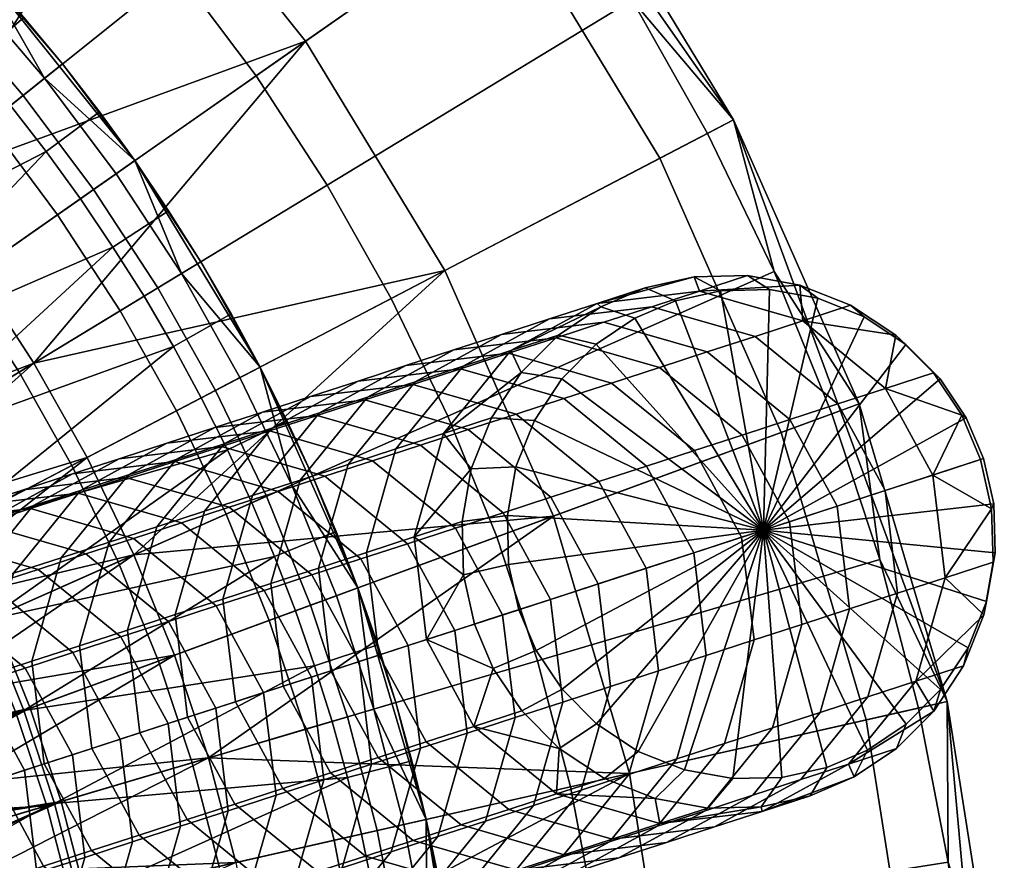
# Model space of a CAD drawing. Header units: millimetres. Extents: x -180 to 180, y -184 to 183.
# Tile 77 of 78: x 106 to 180, y 24 to 87. Entities that reach past the tile are written whole.
import ezdxf

# ---------------------------------------------------------------- set-up
doc = ezdxf.new("R2010")
doc.units = ezdxf.units.MM
doc.layers.add('Model', color=40, linetype='Continuous', true_color=0xffbf00)

msp = doc.modelspace()

# ---------------------------------------------------------------- meshes
at = {"layer": 'Model'}
mesh = msp.add_polyface(dxfattribs=at)
corners = [(138.818, 106.849, 36.369), (131.352, 115.582, 36.369), (132.97, 117.059, 66.971), (147.499, 98.907, 66.971), (145.704, 97.652, 36.369), (151.982, 88.029, 36.369), (159.566, 79.035, 66.971), (117.95, 90.146, 4.916), (111.607, 97.566, 4.916), (123.801, 82.332, 4.916), (106.351, 80.862, 0.022), (100.632, 87.553, 0.022), (132.97, 117.059, 155.81), (159.566, 79.035, 155.81), (132.97, 117.059, 246.895), (147.499, 98.907, 246.895), (114.955, 100.622, 329.178), (127.515, 84.93, 329.178), (142.398, 95.339, 289.805), (128.372, 112.863, 289.805), (103.421, 90.098, 85.653), (103.421, 90.098, 63.618), (106.416, 86.708, 63.618), (105.801, 138.644, 36.369), (96.351, 145.179, 36.369), (97.538, 147.02, 66.971), (116.223, 133.186, 66.971), (114.809, 131.513, 36.369), (123.338, 123.815, 36.369), (104.797, 104.562, 4.916), (97.55, 111.103, 4.916), (94.492, 93.86, 0.022), (87.958, 99.758, 0.022), (89.896, 117.162, 4.916), (97.538, 147.02, 155.81), (116.223, 133.186, 246.895), (97.538, 147.02, 246.895), (84.323, 126.523, 329.178), (100.477, 114.564, 329.178), (112.204, 128.432, 289.805), (94.164, 141.788, 289.805), (86.967, 86.047, 363.144), (92.618, 80.242, 363.144), (103.421, 90.098, 218.561), (102.162, 88.95, 266.272), (95.929, 95.353, 266.272), (90.396, 102.641, 218.561), (98.201, 85.336, 285.868), (92.21, 91.491, 285.868), (90.396, 102.641, 129.722), (103.421, 90.098, 129.722), (90.469, 95.971, 42.387), (93.66, 92.996, 42.387), (97.111, 96.58, 52.6), (93.803, 99.665, 52.6), (97.111, 96.58, 63.618), (93.803, 99.665, 63.618), (96.753, 89.919, 42.387), (100.319, 93.39, 52.6), (99.745, 86.744, 42.387), (103.421, 90.098, 52.6), (100.319, 93.39, 63.618), (97.111, 96.58, 85.653), (90.396, 102.641, 85.653)]
mesh.append_faces([[corners[k] for k in face] for face in [(0, 1, 2, 2), (3, 4, 0, 0), (2, 3, 0, 0), (5, 4, 3, 3), (3, 6, 5, 5), (1, 0, 7, 8), (0, 4, 9, 7), (8, 7, 10, 11), (3, 2, 12, 12), (13, 6, 3, 3), (12, 13, 3, 3), (12, 14, 15, 15), (13, 12, 15, 15), (16, 17, 18, 19), (19, 18, 15, 14), (20, 21, 22, 22), (23, 24, 25, 25), (26, 27, 23, 23), (25, 26, 23, 23), (28, 27, 26, 26), (2, 1, 28, 28), (26, 2, 28, 28), (27, 28, 29, 30), (28, 1, 8, 29), (29, 8, 11, 31), (30, 29, 31, 32), (23, 27, 30, 33), (26, 25, 34, 34), (12, 2, 26, 26), (34, 12, 26, 26), (35, 14, 12, 12), (34, 36, 35, 35), (12, 34, 35, 35), (37, 38, 39, 40), (38, 16, 19, 39), (39, 19, 14, 35), (40, 39, 35, 36), (41, 42, 16, 16), (16, 38, 41, 41), (43, 44, 45, 45), (46, 43, 45, 45), (45, 44, 47, 48), (49, 50, 43, 46), (51, 52, 53, 54), (54, 53, 55, 56), (52, 57, 58, 53), (57, 59, 60, 58), (58, 60, 21, 61), (53, 58, 61, 55), (61, 21, 20, 20), (62, 55, 61, 61), (20, 62, 61, 61), (56, 55, 62, 62), (62, 63, 56, 56), (62, 20, 50, 50), (49, 63, 62, 62), (50, 49, 62, 62)]])
mesh = msp.add_polyface(dxfattribs=at)
corners = [(162.61, 67.67, 36.369), (157.625, 78.021, 36.369), (159.566, 79.035, 66.971), (168.972, 57.773, 66.971), (159.566, 79.035, 155.81), (100.632, 87.553, 0.022), (106.351, 80.862, 0.022), (88.896, 66.891, 0.022), (84.115, 72.483, 0.022), (111.627, 73.816, 0.022), (93.305, 61.001, 0.022), (151.982, 88.029, 36.369), (145.704, 97.652, 36.369), (129.135, 74.156, 4.916), (123.801, 82.332, 4.916), (133.93, 65.652, 4.916), (116.436, 66.444, 0.022), (117.95, 90.146, 4.916), (147.499, 98.907, 246.895), (159.566, 79.035, 246.895), (127.515, 84.93, 329.178), (137.948, 67.75, 329.178), (154.048, 76.154, 289.805), (142.398, 95.339, 289.805), (107.164, 60.814, 363.144), (97.882, 74.084, 363.144), (102.738, 67.599, 363.144), (114.955, 100.622, 329.178), (92.618, 80.242, 363.144), (107.969, 82.157, 266.272), (102.162, 88.95, 266.272), (103.421, 90.098, 218.561), (114.721, 75.981, 218.561), (113.325, 75.004, 266.272), (118.207, 67.52, 266.272), (113.624, 64.737, 285.868), (108.931, 71.931, 285.868), (103.783, 78.806, 285.868), (98.201, 85.336, 285.868), (101.684, 66.862, 304.158), (96.879, 73.28, 304.158), (91.669, 79.375, 304.158), (103.421, 90.098, 129.722), (114.721, 75.981, 129.722), (99.745, 86.744, 42.387), (102.634, 83.474, 42.387), (106.416, 86.708, 52.6), (103.421, 90.098, 52.6), (105.415, 80.113, 42.387), (109.299, 83.222, 52.6), (109.299, 83.222, 63.618), (106.416, 86.708, 63.618), (103.421, 90.098, 63.618), (108.086, 76.663, 42.387), (112.069, 79.645, 52.6), (110.644, 73.129, 42.387), (114.721, 75.981, 52.6), (114.721, 75.981, 63.618), (112.069, 79.645, 63.618), (114.721, 75.981, 85.653), (109.299, 83.222, 85.653), (103.421, 90.098, 85.653), (113.086, 69.513, 42.387), (117.254, 72.232, 52.6), (115.411, 65.821, 42.387), (119.664, 68.404, 52.6), (119.664, 68.404, 63.618), (117.254, 72.232, 63.618), (119.664, 68.404, 85.653), (88.49, 66.565, 40.022), (92.879, 60.703, 40.022), (83.731, 72.132, 40.022), (96.753, 89.919, 42.387)]
mesh.append_faces([[corners[k] for k in face] for face in [(0, 1, 2, 2), (3, 2, 4, 4), (5, 6, 7, 8), (6, 9, 10, 7), (2, 1, 11, 11), (12, 11, 13, 14), (11, 1, 15, 13), (14, 13, 16, 9), (17, 14, 9, 6), (18, 19, 4, 4), (20, 21, 22, 23), (23, 22, 19, 18), (21, 20, 24, 24), (25, 26, 20, 20), (27, 28, 25, 25), (20, 27, 25, 25), (29, 30, 31, 31), (32, 33, 29, 29), (31, 32, 29, 29), (34, 33, 32, 32), (33, 34, 35, 36), (30, 29, 37, 38), (29, 33, 36, 37), (37, 36, 39, 40), (38, 37, 40, 41), (32, 31, 42, 43), (44, 45, 46, 47), (45, 48, 49, 46), (46, 49, 50, 51), (47, 46, 51, 52), (48, 53, 54, 49), (53, 55, 56, 54), (54, 56, 57, 58), (49, 54, 58, 50), (58, 57, 59, 59), (60, 50, 58, 58), (59, 60, 58, 58), (51, 50, 60, 60), (60, 61, 51, 51), (55, 62, 63, 56), (62, 64, 65, 63), (63, 65, 66, 67), (56, 63, 67, 57), (67, 66, 68, 68), (59, 57, 67, 67), (68, 59, 67, 67), (43, 59, 68, 68), (60, 59, 43, 43), (42, 61, 60, 60), (43, 42, 60, 60), (53, 48, 69, 69), (70, 55, 53, 53), (69, 70, 53, 53), (69, 48, 45, 45), (71, 69, 45, 45), (71, 44, 72, 72)]])
mesh = msp.add_polyface(dxfattribs=at)
corners = [(120.76, 58.777, 0.022), (124.579, 50.846, 0.022), (104.132, 41.801, 0.022), (100.939, 48.43, 0.022), (127.878, 42.686, 0.022), (106.889, 34.98, 0.022), (82.445, 35.44, 0.022), (81.119, 38.083, 0.022), (85.379, 40.307, 378.956), (86.774, 37.525, 378.956), (96.2, 42.065, 376.331), (94.653, 45.148, 376.331), (97.647, 38.932, 376.331), (114.658, 46.458, 363.144), (111.143, 53.757, 363.144), (137.948, 67.75, 329.178), (110.004, 53.162, 304.158), (113.483, 45.938, 304.158), (103.104, 41.347, 319.757), (99.943, 47.91, 319.757), (116.488, 38.504, 304.158), (105.835, 34.593, 319.757), (89.074, 38.633, 333.155), (87.641, 41.488, 333.155), (121.57, 49.515, 285.868), (124.789, 41.552, 285.868), (117.843, 57.254, 285.868), (103.656, 41.591, 40.022), (100.478, 48.189, 40.022), (82.132, 35.29, 40.022), (125.182, 46.343, 42.387), (123.482, 50.361, 42.387), (106.401, 34.801, 40.022), (121.652, 54.322, 42.387), (119.696, 58.222, 42.387), (111.627, 73.816, 0.022), (116.436, 66.444, 0.022), (97.326, 54.839, 0.022), (93.305, 61.001, 0.022), (85.472, 59.731, 376.331), (87.495, 56.937, 376.331), (102.738, 67.599, 363.144), (97.882, 74.084, 363.144), (93.007, 48.181, 376.331), (107.164, 60.814, 363.144), (91.264, 51.158, 376.331), (89.426, 54.078, 376.331), (127.515, 84.93, 329.178), (96.879, 73.28, 304.158), (101.684, 66.862, 304.158), (92.385, 60.357, 319.757), (88.019, 66.189, 319.757), (106.065, 60.146, 304.158), (96.365, 54.256, 319.757), (86.118, 44.296, 333.155), (84.504, 47.053, 333.155), (124.107, 60.524, 218.561), (122.596, 59.736, 266.272), (118.207, 67.52, 266.272), (114.721, 75.981, 218.561), (113.624, 64.737, 285.868), (108.931, 71.931, 285.868), (114.721, 75.981, 129.722), (124.107, 60.524, 129.722), (115.411, 65.821, 42.387), (117.615, 62.056, 42.387), (121.949, 64.5, 52.6), (119.664, 68.404, 52.6), (124.107, 60.524, 52.6), (121.949, 64.5, 63.618), (119.664, 68.404, 63.618), (119.664, 68.404, 85.653), (79.406, 40.512, 40.022), (80.811, 37.923, 40.022), (96.881, 54.569, 40.022), (113.086, 69.513, 42.387), (110.644, 73.129, 42.387), (92.879, 60.703, 40.022)]
mesh.append_faces([[corners[k] for k in face] for face in [(0, 1, 2, 3), (1, 4, 5, 2), (6, 7, 3, 3), (3, 2, 6, 6), (8, 9, 10, 11), (10, 12, 13, 13), (14, 11, 10, 10), (13, 14, 10, 10), (15, 14, 13, 13), (16, 17, 18, 19), (17, 20, 21, 18), (22, 23, 19, 19), (19, 18, 22, 22), (24, 25, 20, 17), (26, 24, 17, 16), (27, 28, 29, 29), (30, 31, 27, 27), (27, 32, 30, 30), (33, 34, 28, 28), (27, 31, 33, 33), (28, 27, 33, 33), (35, 36, 37, 38), (36, 0, 3, 37), (39, 40, 41, 41), (41, 42, 39, 39), (43, 11, 14, 14), (44, 45, 43, 43), (14, 44, 43, 43), (46, 45, 44, 44), (41, 40, 46, 46), (44, 41, 46, 46), (47, 41, 44, 44), (48, 49, 50, 51), (49, 52, 53, 50), (52, 16, 19, 53), (54, 55, 53, 53), (19, 23, 54, 54), (53, 19, 54, 54), (56, 57, 58, 58), (59, 56, 58, 58), (58, 57, 26, 60), (60, 26, 16, 52), (61, 60, 52, 49), (62, 63, 56, 59), (64, 65, 66, 67), (65, 34, 68, 66), (67, 66, 69, 70), (71, 70, 69, 69), (63, 62, 71, 71), (72, 73, 28, 28), (65, 64, 74, 74), (28, 34, 65, 65), (74, 28, 65, 65), (75, 76, 77, 77), (74, 64, 75, 75), (77, 74, 75, 75)]])
mesh = msp.add_polyface(dxfattribs=at)
corners = [(168.972, 57.773, 66.971), (166.916, 57.018, 36.369), (162.61, 67.67, 36.369), (159.566, 79.035, 66.971), (170.525, 46.11, 36.369), (175.559, 35.476, 66.971), (173.422, 34.992, 36.369), (144.891, 38.538, 4.916), (141.824, 47.806, 4.916), (130.643, 34.329, 0.022), (127.878, 42.686, 0.022), (157.625, 78.021, 36.369), (138.165, 56.857, 4.916), (133.93, 65.652, 4.916), (124.579, 50.846, 0.022), (120.76, 58.777, 0.022), (175.559, 35.476, 155.81), (159.566, 79.035, 155.81), (168.972, 57.773, 246.895), (175.559, 35.476, 246.895), (159.566, 79.035, 246.895), (137.948, 67.75, 329.178), (146.079, 49.368, 329.178), (163.128, 55.628, 289.805), (154.048, 76.154, 289.805), (151.774, 30.092, 329.178), (169.487, 34.102, 289.805), (114.658, 46.458, 363.144), (117.695, 38.947, 363.144), (126.474, 51.685, 266.272), (122.596, 59.736, 266.272), (124.107, 60.524, 218.561), (131.423, 43.987, 218.561), (129.823, 43.4, 266.272), (132.63, 34.916, 266.272), (121.57, 49.515, 285.868), (117.843, 57.254, 285.868), (124.789, 41.552, 285.868), (124.107, 60.524, 129.722), (131.423, 43.987, 129.722), (119.696, 58.222, 42.387), (121.652, 54.322, 42.387), (126.136, 56.481, 52.6), (124.107, 60.524, 52.6), (123.482, 50.361, 42.387), (128.032, 52.374, 52.6), (128.032, 52.374, 63.618), (126.136, 56.481, 63.618), (124.107, 60.524, 63.618), (125.182, 46.343, 42.387), (129.795, 48.208, 52.6), (126.752, 42.272, 42.387), (131.423, 43.987, 52.6), (131.423, 43.987, 63.618), (129.795, 48.208, 63.618), (131.423, 43.987, 85.653), (128.032, 52.374, 85.653), (124.107, 60.524, 85.653), (128.189, 38.153, 42.387), (132.913, 39.716, 52.6), (132.913, 39.716, 63.618), (106.401, 34.801, 40.022), (129.135, 74.156, 4.916), (116.436, 66.444, 0.022), (107.164, 60.814, 363.144), (111.143, 53.757, 363.144), (121.949, 64.5, 52.6), (121.949, 64.5, 63.618), (119.664, 68.404, 85.653)]
mesh.append_faces([[corners[k] for k in face] for face in [(0, 1, 2, 2), (3, 0, 2, 2), (4, 1, 0, 0), (5, 6, 4, 4), (0, 5, 4, 4), (1, 4, 7, 8), (8, 7, 9, 10), (11, 2, 12, 13), (2, 1, 8, 12), (12, 8, 10, 14), (13, 12, 14, 15), (16, 5, 0, 0), (17, 16, 0, 0), (18, 19, 16, 16), (17, 20, 18, 18), (16, 17, 18, 18), (21, 22, 23, 24), (22, 25, 26, 23), (23, 26, 19, 18), (24, 23, 18, 20), (27, 28, 22, 22), (22, 21, 27, 27), (29, 30, 31, 31), (32, 33, 29, 29), (31, 32, 29, 29), (34, 33, 32, 32), (30, 29, 35, 36), (29, 33, 37, 35), (32, 31, 38, 39), (40, 41, 42, 43), (41, 44, 45, 42), (42, 45, 46, 47), (43, 42, 47, 48), (44, 49, 50, 45), (49, 51, 52, 50), (50, 52, 53, 54), (45, 50, 54, 46), (54, 53, 55, 55), (56, 46, 54, 54), (55, 56, 54, 54), (47, 46, 56, 56), (57, 48, 47, 47), (56, 57, 47, 47), (51, 58, 59, 52), (52, 59, 60, 53), (55, 53, 60, 60), (56, 55, 39, 39), (38, 57, 56, 56), (39, 38, 56, 56), (61, 51, 49, 49), (62, 13, 15, 63), (64, 65, 21, 21), (66, 43, 48, 67), (67, 48, 57, 57), (57, 68, 67, 67), (68, 57, 38, 38)]])
mesh = msp.add_polyface(dxfattribs=at)
corners = [(135.648, 47.801, 1614.554), (139.331, 44.96, 1661.057), (139.228, 48.964, 1660.965), (161.816, 48.314, 1694.501), (142.625, 49.415, 1683.829), (142.719, 45.738, 1683.914), (161.816, 48.314, 1694.501), (143.475, 42.355, 1683.941), (139.925, 52.914, 1660.812), (137.852, 55.552, 1614.19), (141.432, 56.715, 1660.6), (161.816, 48.314, 1694.501), (144.649, 56.534, 1683.495), (143.265, 53.043, 1683.689), (161.816, 48.314, 1694.501), (142.885, 61.754, 1613.646), (139.305, 60.591, 1567.235), (134.272, 54.389, 1567.779), (143.663, 60.106, 1660.343), (146.465, 62.917, 1660.057), (161.816, 48.314, 1694.501), (149.271, 62.23, 1682.996), (146.697, 59.647, 1683.259), (161.816, 48.314, 1694.501), (145.773, 64.131, 1566.648), (142.193, 62.967, 1520.237), (135.725, 59.428, 1520.825), (149.353, 65.294, 1613.058), (149.628, 65.041, 1659.76), (152.933, 66.457, 1659.469), (161.816, 48.314, 1694.501), (155.211, 65.48, 1682.456), (152.175, 64.18, 1682.723), (161.816, 48.314, 1694.501), (146.279, 62.718, 1473.212), (142.699, 61.555, 1426.802), (135.033, 60.641, 1427.416), (138.613, 61.804, 1473.827), (149.859, 63.882, 1519.623), (153.439, 65.045, 1566.034), (157.019, 66.208, 1612.444), (156.606, 67.276, 1659.165), (146.853, 58.167, 1379.85), (143.273, 57.004, 1333.44), (135.538, 59.229, 1333.98), (139.119, 60.392, 1380.391), (150.433, 59.33, 1426.261), (154.013, 60.493, 1472.671), (157.593, 61.656, 1519.082), (161.173, 62.82, 1565.493), (145.889, 50.782, 1286.678), (142.309, 49.619, 1240.267), (136.113, 54.677, 1240.618), (139.693, 55.84, 1287.029), (149.469, 51.945, 1333.089), (153.049, 53.109, 1379.499), (156.629, 54.272, 1425.91), (160.209, 55.435, 1472.32), (145.852, 43.127, 1240.157), (142.271, 41.964, 1193.746), (138.729, 48.456, 1193.857), (149.432, 44.29, 1286.567), (153.012, 45.454, 1332.978), (156.592, 46.617, 1379.389)]
mesh.append_faces([[corners[k] for k in face] for face in [(0, 1, 2, 2), (3, 4, 5, 5), (6, 5, 7, 7), (4, 2, 1, 5), (8, 0, 2, 2), (9, 8, 10, 10), (11, 12, 13, 13), (14, 13, 4, 4), (13, 8, 2, 4), (12, 10, 8, 13), (15, 16, 17, 9), (18, 9, 10, 10), (15, 18, 19, 19), (9, 18, 15, 15), (20, 21, 22, 22), (23, 22, 12, 12), (22, 18, 10, 12), (21, 19, 18, 22), (24, 25, 26, 16), (27, 24, 16, 15), (28, 15, 19, 19), (27, 28, 29, 29), (15, 28, 27, 27), (30, 31, 32, 32), (33, 32, 21, 21), (32, 28, 19, 21), (31, 29, 28, 32), (34, 35, 36, 37), (38, 34, 37, 25), (39, 38, 25, 24), (40, 39, 24, 27), (41, 27, 29, 29), (27, 41, 40, 40), (42, 43, 44, 45), (46, 42, 45, 35), (47, 46, 35, 34), (48, 47, 34, 38), (49, 48, 38, 39), (50, 51, 52, 53), (54, 50, 53, 43), (55, 54, 43, 42), (56, 55, 42, 46), (57, 56, 46, 47), (58, 59, 60, 51), (61, 58, 51, 50), (62, 61, 50, 54), (63, 62, 54, 55)]])
mesh = msp.add_polyface(dxfattribs=at)
corners = [(168.258, 42.418, 1518.742), (164.678, 41.255, 1472.331), (163.752, 48.943, 1472.21), (167.332, 50.106, 1518.62), (171.838, 43.581, 1565.152), (170.912, 51.27, 1565.031), (175.418, 44.745, 1611.563), (174.492, 52.433, 1611.442), (178.896, 49.912, 1657.881), (178.072, 53.596, 1657.852), (178.999, 45.908, 1657.973), (161.816, 48.314, 1694.501), (179.148, 46.609, 1681.083), (179.054, 50.286, 1680.998), (161.816, 48.314, 1694.501), (178.297, 53.669, 1680.971), (178.301, 41.958, 1658.126), (161.816, 48.314, 1694.501), (178.508, 42.981, 1681.223), (157.019, 66.208, 1612.444), (156.606, 67.276, 1659.165), (160.599, 67.371, 1658.855), (161.816, 48.314, 1694.501), (162.251, 66.32, 1681.892), (158.584, 66.232, 1682.177), (161.816, 48.314, 1694.501), (155.211, 65.48, 1682.456), (152.933, 66.457, 1659.469), (164.754, 63.983, 1611.903), (161.173, 62.82, 1565.493), (153.439, 65.045, 1566.034), (164.54, 66.665, 1658.568), (168.334, 65.146, 1658.314), (161.816, 48.314, 1694.501), (169.354, 64.276, 1681.395), (165.87, 65.671, 1681.629), (161.816, 48.314, 1694.501), (163.789, 56.598, 1518.731), (160.209, 55.435, 1472.32), (154.013, 60.493, 1472.671), (157.593, 61.656, 1519.082), (167.369, 57.762, 1565.141), (170.949, 58.925, 1611.552), (171.719, 62.903, 1658.109), (174.529, 60.088, 1657.963), (161.816, 48.314, 1694.501), (175.044, 59.631, 1681.073), (172.463, 62.216, 1681.207), (161.816, 48.314, 1694.501), (160.172, 47.78, 1425.799), (156.592, 46.617, 1379.389), (153.049, 53.109, 1379.499), (156.629, 54.272, 1425.91), (163.752, 48.943, 1472.21), (167.332, 50.106, 1518.62), (170.912, 51.27, 1565.031), (174.492, 52.433, 1611.442), (176.654, 56.913, 1657.879), (178.072, 53.596, 1657.852), (161.816, 48.314, 1694.501), (178.297, 53.669, 1680.971), (176.995, 56.715, 1680.995), (161.816, 48.314, 1694.501)]
mesh.append_faces([[corners[k] for k in face] for face in [(0, 1, 2, 3), (4, 0, 3, 5), (6, 4, 5, 7), (8, 7, 9, 9), (6, 8, 10, 10), (7, 8, 6, 6), (11, 12, 13, 13), (14, 13, 15, 15), (13, 8, 9, 15), (12, 10, 8, 13), (16, 6, 10, 10), (17, 18, 12, 12), (19, 20, 21, 21), (22, 23, 24, 24), (25, 24, 26, 26), (24, 20, 27, 26), (23, 21, 20, 24), (28, 29, 30, 19), (31, 19, 21, 21), (28, 31, 32, 32), (19, 31, 28, 28), (33, 34, 35, 35), (36, 35, 23, 23), (35, 31, 21, 23), (34, 32, 31, 35), (37, 38, 39, 40), (41, 37, 40, 29), (42, 41, 29, 28), (43, 28, 32, 32), (42, 43, 44, 44), (28, 43, 42, 42), (45, 46, 47, 47), (48, 47, 34, 34), (47, 43, 32, 34), (46, 44, 43, 47), (49, 50, 51, 52), (53, 49, 52, 38), (54, 53, 38, 37), (55, 54, 37, 41), (56, 55, 41, 42), (57, 42, 44, 44), (56, 57, 58, 58), (42, 57, 56, 56), (59, 60, 61, 61), (62, 61, 46, 46), (61, 57, 44, 46), (60, 58, 57, 61)]])
mesh = msp.add_polyface(dxfattribs=at)
corners = [(136.13, 31.979, 1102.245), (132.458, 30.786, 1054.635), (131.531, 38.474, 1054.514), (135.204, 39.667, 1102.124), (139.618, 33.112, 1147.457), (138.691, 40.801, 1147.335), (132.994, 38.949, 1568.265), (129.414, 37.786, 1521.854), (132.957, 31.294, 1521.744), (136.537, 32.457, 1568.154), (136.574, 40.113, 1614.675), (140.117, 33.621, 1614.565), (121.327, 43.148, 1428.912), (117.747, 41.985, 1382.501), (118.674, 34.297, 1382.622), (122.254, 35.46, 1429.033), (124.908, 44.311, 1475.322), (125.834, 36.623, 1475.443), (128.488, 45.474, 1521.733), (132.068, 46.638, 1568.143), (135.648, 47.801, 1614.554), (139.331, 44.96, 1661.057), (123.532, 50.899, 1428.547), (119.952, 49.736, 1382.137), (127.112, 52.062, 1474.958), (130.692, 53.225, 1521.369), (134.272, 54.389, 1567.779), (137.852, 55.552, 1614.19), (139.925, 52.914, 1660.812), (124.985, 55.938, 1381.593), (121.404, 54.775, 1335.182), (116.372, 48.572, 1335.726), (128.565, 57.101, 1428.004), (132.145, 58.265, 1474.414), (135.725, 59.428, 1520.825), (139.305, 60.591, 1567.235), (127.872, 58.315, 1334.595), (124.292, 57.151, 1288.184), (117.824, 53.612, 1288.772), (131.452, 59.478, 1381.005), (135.033, 60.641, 1427.416), (138.613, 61.804, 1473.827), (142.193, 62.967, 1520.237), (128.378, 56.902, 1241.159), (124.798, 55.739, 1194.749), (117.132, 54.825, 1195.363), (120.712, 55.988, 1241.774), (131.958, 58.065, 1287.57), (135.538, 59.229, 1333.98), (139.119, 60.392, 1380.391), (142.699, 61.555, 1426.802), (125.465, 51.217, 1102.586), (121.793, 50.024, 1054.976), (114.058, 52.249, 1055.517), (117.731, 53.443, 1103.127), (128.953, 52.351, 1147.797), (121.218, 54.576, 1148.338), (132.533, 53.514, 1194.208), (136.113, 54.677, 1240.618), (139.693, 55.84, 1287.029), (143.273, 57.004, 1333.44), (127.988, 44.966, 1054.625), (124.408, 43.803, 1008.214), (118.213, 48.861, 1008.565), (131.661, 46.159, 1102.235), (135.149, 47.293, 1147.446), (138.729, 48.456, 1193.857), (142.309, 49.619, 1240.267), (124.371, 36.148, 961.693), (120.791, 34.984, 915.282), (117.248, 41.476, 915.393), (120.828, 42.64, 961.804), (127.951, 37.311, 1008.104), (131.531, 38.474, 1054.514), (135.204, 39.667, 1102.124), (138.691, 40.801, 1147.335)]
mesh.append_faces([[corners[k] for k in face] for face in [(0, 1, 2, 3), (4, 0, 3, 5), (6, 7, 8, 9), (10, 6, 9, 11), (12, 13, 14, 15), (16, 12, 15, 17), (18, 16, 17, 7), (19, 18, 7, 6), (20, 19, 6, 10), (10, 21, 20, 20), (22, 23, 13, 12), (24, 22, 12, 16), (25, 24, 16, 18), (26, 25, 18, 19), (27, 26, 19, 20), (20, 28, 27, 27), (29, 30, 31, 23), (32, 29, 23, 22), (33, 32, 22, 24), (34, 33, 24, 25), (35, 34, 25, 26), (36, 37, 38, 30), (39, 36, 30, 29), (40, 39, 29, 32), (41, 40, 32, 33), (42, 41, 33, 34), (43, 44, 45, 46), (47, 43, 46, 37), (48, 47, 37, 36), (49, 48, 36, 39), (50, 49, 39, 40), (51, 52, 53, 54), (55, 51, 54, 56), (57, 55, 56, 44), (58, 57, 44, 43), (59, 58, 43, 47), (60, 59, 47, 48), (61, 62, 63, 52), (64, 61, 52, 51), (65, 64, 51, 55), (66, 65, 55, 57), (67, 66, 57, 58), (68, 69, 70, 71), (72, 68, 71, 62), (73, 72, 62, 61), (74, 73, 61, 64), (75, 74, 64, 65)]])
mesh = msp.add_polyface(dxfattribs=at)
corners = [(107.007, 38.495, 1243.269), (103.427, 37.332, 1196.859), (104.354, 29.644, 1196.98), (107.934, 30.807, 1243.39), (110.587, 39.658, 1289.68), (111.514, 31.97, 1289.801), (114.167, 40.821, 1336.09), (115.094, 33.133, 1336.212), (117.747, 41.985, 1382.501), (118.674, 34.297, 1382.622), (102.051, 43.92, 1150.084), (98.564, 42.786, 1104.872), (96.36, 35.035, 1105.237), (99.847, 36.169, 1150.448), (105.632, 45.083, 1196.494), (109.212, 46.246, 1242.905), (112.792, 47.409, 1289.315), (116.372, 48.572, 1335.726), (119.952, 49.736, 1382.137), (103.597, 48.989, 1104.329), (99.924, 47.795, 1056.719), (94.891, 41.593, 1057.262), (107.084, 50.122, 1149.54), (110.664, 51.285, 1195.951), (114.244, 52.448, 1242.361), (117.824, 53.612, 1288.772), (121.404, 54.775, 1335.182), (102.812, 50.172, 1009.72), (99.232, 49.009, 963.31), (92.764, 45.469, 963.897), (96.344, 46.632, 1010.308), (106.392, 51.335, 1056.131), (110.065, 52.528, 1103.741), (113.552, 53.662, 1148.952), (117.132, 54.825, 1195.363), (120.712, 55.988, 1241.774), (124.292, 57.151, 1288.184), (103.318, 48.76, 916.285), (99.738, 47.596, 869.874), (92.072, 46.682, 870.489), (95.652, 47.845, 916.899), (106.898, 49.923, 962.696), (110.478, 51.086, 1009.106), (114.058, 52.249, 1055.517), (117.731, 53.443, 1103.127), (121.218, 54.576, 1148.338), (124.798, 55.739, 1194.749), (103.893, 44.208, 822.923), (100.312, 43.045, 776.512), (92.578, 45.27, 777.053), (96.158, 46.433, 823.464), (107.473, 45.371, 869.333), (111.053, 46.534, 915.744), (114.633, 47.698, 962.155), (118.213, 48.861, 1008.565), (121.793, 50.024, 1054.976), (102.928, 36.823, 729.75), (99.348, 35.66, 683.34), (93.152, 40.718, 683.691), (96.732, 41.882, 730.102), (106.508, 37.987, 776.161), (110.088, 39.15, 822.572), (113.668, 40.313, 868.982), (117.248, 41.476, 915.393), (120.828, 42.64, 961.804), (124.408, 43.803, 1008.214), (110.051, 31.495, 776.05), (106.471, 30.331, 729.64), (113.631, 32.658, 822.461), (117.211, 33.821, 868.872), (120.791, 34.984, 915.282)]
mesh.append_faces([[corners[k] for k in face] for face in [(0, 1, 2, 3), (4, 0, 3, 5), (6, 4, 5, 7), (8, 6, 7, 9), (10, 11, 12, 13), (14, 10, 13, 1), (15, 14, 1, 0), (16, 15, 0, 4), (17, 16, 4, 6), (18, 17, 6, 8), (19, 20, 21, 11), (22, 19, 11, 10), (23, 22, 10, 14), (24, 23, 14, 15), (25, 24, 15, 16), (26, 25, 16, 17), (27, 28, 29, 30), (31, 27, 30, 20), (32, 31, 20, 19), (33, 32, 19, 22), (34, 33, 22, 23), (35, 34, 23, 24), (36, 35, 24, 25), (37, 38, 39, 40), (41, 37, 40, 28), (42, 41, 28, 27), (43, 42, 27, 31), (44, 43, 31, 32), (45, 44, 32, 33), (46, 45, 33, 34), (47, 48, 49, 50), (51, 47, 50, 38), (52, 51, 38, 37), (53, 52, 37, 41), (54, 53, 41, 42), (55, 54, 42, 43), (56, 57, 58, 59), (60, 56, 59, 48), (61, 60, 48, 47), (62, 61, 47, 51), (63, 62, 51, 52), (64, 63, 52, 53), (65, 64, 53, 54), (66, 67, 56, 60), (68, 66, 60, 61), (69, 68, 61, 62), (70, 69, 62, 63)]])
mesh = msp.add_polyface(dxfattribs=at)
corners = [(132.863, 25.811, 0.022), (134.559, 16.971, 0.022), (112.473, 13.486, 0.022), (111.056, 20.875, 0.022), (135.667, 8.038, 0.022), (113.4, 6.019, 0.022), (136.184, -0.949, 0.022), (113.832, -1.493, 0.022), (154.978, 9.788, 329.178), (124.864, 7.058, 363.144), (125.339, -1.213, 363.144), (151.774, 30.092, 329.178), (122.283, 23.417, 363.144), (123.844, 15.28, 363.144), (122.574, 15.08, 304.158), (123.584, 6.942, 304.158), (112.281, 5.917, 319.757), (111.364, 13.311, 319.757), (124.054, -1.244, 304.158), (112.709, -1.521, 319.757), (136.605, 17.294, 266.272), (134.883, 26.269, 266.272), (136.546, 26.645, 218.561), (137.731, 8.225, 266.272), (138.255, -0.899, 266.272), (132.895, -1.029, 285.868), (132.391, 7.741, 285.868), (131.309, 16.458, 285.868), (129.654, 25.085, 285.868), (121.029, 23.133, 304.158), (131.692, 25.547, 42.387), (132.605, 21.179, 42.387), (137.492, 22.117, 52.6), (136.546, 26.645, 52.6), (133.374, 16.784, 42.387), (138.289, 17.56, 52.6), (133.996, 12.366, 42.387), (138.934, 12.978, 52.6), (134.802, 3.48, 42.387), (134.472, 7.929, 42.387), (112.882, 5.972, 40.022), (113.311, -1.506, 40.022), (134.984, -0.978, 42.387), (111.959, 13.405, 40.022), (110.548, 20.76, 40.022), (127.878, 42.686, 0.022), (130.643, 34.329, 0.022), (109.2, 27.995, 0.022), (106.889, 34.98, 0.022), (146.079, 49.368, 329.178), (117.695, 38.947, 363.144), (120.24, 31.256, 363.144), (132.63, 34.916, 266.272), (131.423, 43.987, 218.561), (129.823, 43.4, 266.272), (127.488, 33.397, 285.868), (124.789, 41.552, 285.868), (119.007, 30.892, 304.158), (116.488, 38.504, 304.158), (131.423, 43.987, 129.722), (136.546, 26.645, 129.722), (128.189, 38.153, 42.387), (129.492, 33.989, 42.387), (134.264, 35.399, 52.6), (132.913, 39.716, 52.6), (134.264, 35.399, 63.618), (132.913, 39.716, 63.618), (130.661, 29.786, 42.387), (135.476, 31.04, 52.6), (136.546, 26.645, 63.618), (135.476, 31.04, 63.618), (134.264, 35.399, 85.653), (136.546, 26.645, 85.653), (131.423, 43.987, 85.653), (108.701, 27.848, 40.022), (126.752, 42.272, 42.387), (106.401, 34.801, 40.022)]
mesh.append_faces([[corners[k] for k in face] for face in [(0, 1, 2, 3), (1, 4, 5, 2), (4, 6, 7, 5), (8, 9, 10, 10), (11, 12, 13, 13), (14, 15, 16, 17), (15, 18, 19, 16), (20, 21, 22, 22), (23, 24, 25, 26), (26, 25, 18, 15), (21, 20, 27, 28), (20, 23, 26, 27), (27, 26, 15, 14), (28, 27, 14, 29), (30, 31, 32, 33), (31, 34, 35, 32), (34, 36, 37, 35), (38, 39, 40, 40), (41, 42, 38, 38), (40, 41, 38, 38), (36, 34, 43, 43), (40, 39, 36, 36), (43, 40, 36, 36), (31, 30, 44, 44), (43, 34, 31, 31), (44, 43, 31, 31), (45, 46, 47, 48), (46, 0, 3, 47), (49, 50, 51, 51), (11, 49, 51, 51), (22, 21, 52, 52), (53, 22, 52, 52), (54, 52, 55, 56), (52, 21, 28, 55), (55, 28, 29, 57), (56, 55, 57, 58), (59, 60, 22, 53), (61, 62, 63, 64), (64, 63, 65, 66), (62, 67, 68, 63), (67, 30, 33, 68), (68, 33, 69, 70), (63, 68, 70, 65), (71, 65, 70, 70), (72, 71, 70, 70), (66, 65, 71, 71), (71, 73, 66, 66), (71, 72, 60, 60), (59, 73, 71, 71), (60, 59, 71, 71), (67, 62, 74, 74), (44, 30, 67, 67), (74, 44, 67, 67), (61, 75, 76, 76), (74, 62, 61, 61), (76, 74, 61, 61)]])
mesh = msp.add_polyface(dxfattribs=at)
corners = [(157.518, 38.929, 1379.51), (153.938, 37.765, 1333.099), (153.012, 45.454, 1332.978), (156.592, 46.617, 1379.389), (161.098, 40.092, 1425.92), (160.172, 47.78, 1425.799), (164.678, 41.255, 1472.331), (163.752, 48.943, 1472.21), (155.314, 31.178, 1379.874), (151.734, 30.014, 1333.463), (158.894, 32.341, 1426.285), (162.474, 33.504, 1472.695), (166.054, 34.667, 1519.106), (168.258, 42.418, 1518.742), (169.634, 35.83, 1565.516), (171.838, 43.581, 1565.152), (173.214, 36.994, 1611.927), (175.418, 44.745, 1611.563), (178.301, 41.958, 1658.126), (176.794, 38.157, 1658.338), (161.816, 48.314, 1694.501), (177.124, 39.491, 1681.417), (178.508, 42.981, 1681.223), (178.999, 45.908, 1657.973), (179.148, 46.609, 1681.083), (157.441, 27.302, 1473.239), (153.861, 26.138, 1426.828), (161.021, 28.465, 1519.65), (164.601, 29.628, 1566.06), (168.181, 30.791, 1612.471), (174.564, 34.766, 1658.595), (171.761, 31.955, 1658.881), (161.816, 48.314, 1694.501), (172.502, 33.795, 1681.916), (175.075, 36.377, 1681.653), (161.816, 48.314, 1694.501), (154.553, 24.925, 1520.237), (150.973, 23.762, 1473.827), (158.133, 26.088, 1566.648), (161.713, 27.252, 1613.058), (168.599, 29.831, 1659.179), (165.294, 28.415, 1659.469), (161.816, 48.314, 1694.501), (166.562, 30.544, 1682.456), (169.597, 31.844, 1682.189), (161.816, 48.314, 1694.501), (154.047, 26.338, 1613.673), (150.467, 25.174, 1567.262), (161.621, 27.596, 1659.773), (157.627, 27.501, 1660.083), (161.816, 48.314, 1694.501), (159.522, 29.705, 1683.02), (163.189, 29.792, 1682.735), (161.816, 48.314, 1694.501), (153.686, 28.207, 1660.37), (161.816, 48.314, 1694.501), (152.419, 31.748, 1683.517), (155.903, 30.354, 1683.283), (161.816, 48.314, 1694.501)]
mesh.append_faces([[corners[k] for k in face] for face in [(0, 1, 2, 3), (4, 0, 3, 5), (6, 4, 5, 7), (8, 9, 1, 0), (10, 8, 0, 4), (11, 10, 4, 6), (12, 11, 6, 13), (14, 12, 13, 15), (16, 14, 15, 17), (16, 18, 19, 19), (17, 18, 16, 16), (20, 21, 22, 22), (22, 18, 23, 24), (21, 19, 18, 22), (25, 26, 10, 11), (27, 25, 11, 12), (28, 27, 12, 14), (29, 28, 14, 16), (30, 16, 19, 19), (29, 30, 31, 31), (16, 30, 29, 29), (32, 33, 34, 34), (35, 34, 21, 21), (34, 30, 19, 21), (33, 31, 30, 34), (36, 37, 25, 27), (38, 36, 27, 28), (39, 38, 28, 29), (40, 29, 31, 31), (39, 40, 41, 41), (29, 40, 39, 39), (42, 43, 44, 44), (45, 44, 33, 33), (44, 40, 31, 33), (43, 41, 40, 44), (46, 47, 38, 39), (48, 39, 41, 41), (46, 48, 49, 49), (39, 48, 46, 46), (50, 51, 52, 52), (53, 52, 43, 43), (52, 48, 41, 43), (51, 49, 48, 52), (54, 46, 49, 49), (55, 56, 57, 57), (58, 57, 51, 51), (57, 54, 49, 51)]])
mesh = msp.add_polyface(dxfattribs=at)
corners = [(143.198, 34.276, 1193.867), (139.618, 33.112, 1147.457), (138.691, 40.801, 1147.335), (142.271, 41.964, 1193.746), (146.778, 35.439, 1240.278), (145.852, 43.127, 1240.157), (150.358, 36.602, 1286.688), (149.432, 44.29, 1286.567), (153.938, 37.765, 1333.099), (153.012, 45.454, 1332.978), (140.994, 26.525, 1194.232), (137.414, 25.361, 1147.821), (144.574, 27.688, 1240.642), (148.154, 28.851, 1287.053), (151.734, 30.014, 1333.463), (139.541, 21.485, 1241.186), (135.961, 20.322, 1194.775), (143.121, 22.649, 1287.596), (146.701, 23.812, 1334.007), (150.281, 24.975, 1380.418), (155.314, 31.178, 1379.874), (153.861, 26.138, 1426.828), (158.894, 32.341, 1426.285), (136.653, 19.109, 1288.184), (133.073, 17.946, 1241.774), (140.233, 20.272, 1334.595), (143.813, 21.435, 1381.005), (147.393, 22.599, 1427.416), (150.973, 23.762, 1473.827), (157.441, 27.302, 1473.239), (136.147, 20.521, 1381.62), (132.567, 19.358, 1335.209), (139.727, 21.685, 1428.03), (143.307, 22.848, 1474.441), (146.887, 24.011, 1520.851), (154.553, 24.925, 1520.237), (150.467, 25.174, 1567.262), (158.133, 26.088, 1566.648), (139.153, 26.236, 1521.392), (135.572, 25.073, 1474.982), (142.733, 27.399, 1567.803), (146.313, 28.563, 1614.214), (154.047, 26.338, 1613.673), (153.686, 28.207, 1660.37), (149.893, 29.726, 1660.624), (152.419, 31.748, 1683.517), (155.903, 30.354, 1683.283), (140.117, 33.621, 1614.565), (136.537, 32.457, 1568.154), (146.507, 31.969, 1660.829), (143.697, 34.784, 1660.975), (161.816, 48.314, 1694.501), (146.729, 36.393, 1683.839), (149.309, 33.808, 1683.705), (161.816, 48.314, 1694.501), (141.573, 37.959, 1661.06), (136.574, 40.113, 1614.675), (140.154, 41.276, 1661.086), (161.816, 48.314, 1694.501), (143.475, 42.355, 1683.941), (144.778, 39.309, 1683.917), (161.816, 48.314, 1694.501), (139.331, 44.96, 1661.057), (142.719, 45.738, 1683.914), (142.271, 41.964, 1193.746), (138.691, 40.801, 1147.335), (135.149, 47.293, 1147.446), (138.729, 48.456, 1193.857)]
mesh.append_faces([[corners[k] for k in face] for face in [(0, 1, 2, 3), (4, 0, 3, 5), (6, 4, 5, 7), (8, 6, 7, 9), (10, 11, 1, 0), (12, 10, 0, 4), (13, 12, 4, 6), (14, 13, 6, 8), (15, 16, 10, 12), (17, 15, 12, 13), (18, 17, 13, 14), (19, 18, 14, 20), (21, 19, 20, 22), (23, 24, 15, 17), (25, 23, 17, 18), (26, 25, 18, 19), (27, 26, 19, 21), (28, 27, 21, 29), (30, 31, 25, 26), (32, 30, 26, 27), (33, 32, 27, 28), (34, 33, 28, 35), (36, 34, 35, 37), (38, 39, 33, 34), (40, 38, 34, 36), (41, 40, 36, 42), (41, 43, 44, 44), (42, 43, 41, 41), (45, 44, 43, 46), (47, 48, 40, 41), (49, 41, 44, 44), (47, 49, 50, 50), (41, 49, 47, 47), (51, 52, 53, 53), (54, 53, 45, 45), (53, 49, 44, 45), (52, 50, 49, 53), (55, 47, 50, 50), (56, 55, 57, 57), (47, 55, 56, 56), (58, 59, 60, 60), (61, 60, 52, 52), (60, 55, 50, 52), (59, 57, 55, 60), (62, 56, 57, 57), (63, 62, 57, 59), (64, 65, 66, 67)]])
mesh = msp.add_polyface(dxfattribs=at)
corners = [(122.283, 23.417, 363.144), (104.139, 19.31, 376.331), (104.861, 15.856, 376.331), (84.837, 30.033, 0.022), (83.684, 32.756, 0.022), (104.132, 41.801, 0.022), (106.889, 34.98, 0.022), (85.9, 27.274, 0.022), (82.445, 35.44, 0.022), (88.55, 18.812, 0.022), (87.758, 21.661, 0.022), (109.2, 27.995, 0.022), (111.056, 20.875, 0.022), (89.249, 15.939, 0.022), (86.874, 24.483, 0.022), (86.774, 37.525, 378.956), (88.079, 34.7, 378.956), (97.647, 38.932, 376.331), (96.2, 42.065, 376.331), (89.292, 31.834, 378.956), (90.412, 28.93, 378.956), (100.232, 32.536, 376.331), (98.991, 35.755, 376.331), (117.695, 38.947, 363.144), (114.658, 46.458, 363.144), (85.025, 26.953, 368.845), (85.99, 24.19, 368.845), (91.437, 25.992, 378.956), (86.864, 21.397, 368.845), (92.366, 23.022, 378.956), (102.4, 25.986, 376.331), (101.369, 29.279, 376.331), (87.648, 18.577, 368.845), (93.2, 20.024, 378.956), (93.936, 17, 378.956), (103.324, 22.662, 376.331), (120.24, 31.256, 363.144), (91.658, 32.791, 333.155), (90.413, 35.733, 333.155), (103.104, 41.347, 319.757), (105.835, 34.593, 319.757), (92.807, 29.81, 333.155), (89.074, 38.633, 333.155), (116.488, 38.504, 304.158), (119.007, 30.892, 304.158), (108.123, 27.677, 319.757), (121.029, 23.133, 304.158), (109.96, 20.627, 319.757), (95.67, 20.667, 333.155), (94.814, 23.745, 333.155), (96.425, 17.564, 333.155), (93.86, 26.794, 333.155), (86.494, 24.357, 338.9), (85.524, 27.136, 338.9), (87.373, 21.547, 338.9), (88.162, 18.711, 338.9), (84.465, 29.883, 338.9), (86.545, 24.374, 40.022), (87.425, 21.563, 40.022), (108.701, 27.848, 40.022), (106.401, 34.801, 40.022), (85.575, 27.155, 40.022), (88.214, 18.725, 40.022), (88.91, 15.863, 40.022), (110.548, 20.76, 40.022), (82.132, 35.29, 40.022), (83.367, 32.616, 40.022), (103.656, 41.591, 40.022), (84.515, 29.903, 40.022)]
mesh.append_faces([[corners[k] for k in face] for face in [(0, 1, 2, 2), (3, 4, 5, 5), (6, 7, 3, 3), (5, 6, 3, 3), (5, 4, 8, 8), (9, 10, 11, 11), (12, 13, 9, 9), (11, 12, 9, 9), (14, 7, 6, 6), (11, 10, 14, 14), (6, 11, 14, 14), (15, 16, 17, 18), (19, 20, 21, 22), (16, 19, 22, 17), (22, 21, 23, 23), (24, 17, 22, 22), (23, 24, 22, 22), (25, 26, 27, 20), (26, 28, 29, 27), (27, 29, 30, 31), (20, 27, 31, 21), (28, 32, 33, 29), (33, 34, 1, 35), (29, 33, 35, 30), (35, 1, 0, 0), (36, 30, 35, 35), (0, 36, 35, 35), (31, 30, 36, 36), (23, 21, 31, 31), (36, 23, 31, 31), (37, 38, 39, 39), (40, 41, 37, 37), (39, 40, 37, 37), (39, 38, 42, 42), (43, 44, 45, 40), (44, 46, 47, 45), (48, 49, 45, 45), (47, 50, 48, 48), (45, 47, 48, 48), (51, 41, 40, 40), (45, 49, 51, 51), (40, 45, 51, 51), (41, 51, 52, 53), (51, 49, 54, 52), (49, 48, 55, 54), (37, 41, 53, 56), (57, 58, 59, 59), (60, 61, 57, 57), (59, 60, 57, 57), (62, 63, 64, 64), (59, 58, 62, 62), (64, 59, 62, 62), (65, 66, 67, 67), (68, 61, 60, 60), (67, 66, 68, 68), (60, 67, 68, 68)]])
mesh = msp.add_polyface(dxfattribs=at)
corners = [(175.636, 23.453, 36.369), (173.422, 34.992, 36.369), (175.559, 35.476, 66.971), (179.265, 11.991, 66.971), (177.083, 11.793, 36.369), (177.757, 0.062, 36.369), (179.843, -11.779, 66.971), (151.036, -0.588, 4.916), (150.463, 9.379, 4.916), (136.184, -0.949, 0.022), (135.667, 8.038, 0.022), (149.234, 19.287, 4.916), (147.353, 29.091, 4.916), (134.559, 16.971, 0.022), (132.863, 25.811, 0.022), (175.559, 35.476, 155.81), (179.843, -11.779, 155.81), (175.559, 35.476, 246.895), (179.265, 11.991, 246.895), (151.774, 30.092, 329.178), (154.978, 9.788, 329.178), (173.065, 11.428, 289.805), (169.487, 34.102, 289.805), (155.478, -10.76, 329.178), (173.623, -11.519, 289.805), (179.843, -11.779, 246.895), (125.339, -1.213, 363.144), (123.844, 15.28, 363.144), (124.864, 7.058, 363.144), (139.428, 8.379, 218.561), (137.731, 8.225, 266.272), (136.605, 17.294, 266.272), (136.546, 26.645, 218.561), (138.255, -0.899, 266.272), (139.878, -10.108, 218.561), (139.428, 8.379, 129.722), (139.878, -10.108, 129.722), (136.546, 26.645, 129.722), (137.492, 22.117, 52.6), (138.289, 17.56, 52.6), (138.289, 17.56, 63.618), (137.492, 22.117, 63.618), (136.546, 26.645, 52.6), (136.546, 26.645, 63.618), (133.996, 12.366, 42.387), (134.472, 7.929, 42.387), (139.428, 8.379, 52.6), (138.934, 12.978, 52.6), (139.428, 8.379, 63.618), (138.934, 12.978, 63.618), (139.428, 8.379, 85.653), (138.289, 17.56, 85.653), (136.546, 26.645, 85.653), (134.802, 3.48, 42.387), (139.77, 3.765, 52.6), (134.984, -0.978, 42.387), (139.959, -0.857, 52.6), (139.959, -0.857, 63.618), (139.77, 3.765, 63.618), (139.959, -0.857, 85.653), (170.525, 46.11, 36.369), (144.891, 38.538, 4.916), (130.643, 34.329, 0.022), (120.24, 31.256, 363.144), (122.283, 23.417, 363.144), (135.476, 31.04, 63.618)]
mesh.append_faces([[corners[k] for k in face] for face in [(0, 1, 2, 2), (3, 4, 0, 0), (2, 3, 0, 0), (5, 4, 3, 3), (3, 6, 5, 5), (4, 5, 7, 8), (8, 7, 9, 10), (1, 0, 11, 12), (0, 4, 8, 11), (11, 8, 10, 13), (12, 11, 13, 14), (3, 2, 15, 15), (16, 6, 3, 3), (15, 16, 3, 3), (15, 17, 18, 18), (16, 15, 18, 18), (19, 20, 21, 22), (20, 23, 24, 21), (21, 24, 25, 18), (22, 21, 18, 17), (23, 20, 26, 26), (27, 28, 20, 20), (20, 19, 27, 27), (29, 30, 31, 31), (32, 29, 31, 31), (33, 30, 29, 29), (29, 34, 33, 33), (35, 36, 34, 29), (29, 32, 37, 35), (38, 39, 40, 41), (42, 38, 41, 43), (44, 45, 46, 47), (47, 46, 48, 49), (39, 47, 49, 40), (49, 48, 50, 50), (51, 40, 49, 49), (50, 51, 49, 49), (41, 40, 51, 51), (52, 43, 41, 41), (51, 52, 41, 41), (45, 53, 54, 46), (53, 55, 56, 54), (54, 56, 57, 58), (46, 54, 58, 48), (58, 57, 59, 59), (50, 48, 58, 58), (59, 50, 58, 58), (35, 50, 59, 59), (36, 35, 59, 59), (51, 50, 35, 35), (37, 52, 51, 51), (35, 37, 51, 51), (60, 1, 12, 61), (61, 12, 14, 62), (63, 64, 19, 19), (65, 43, 52, 52)]])
mesh = msp.add_polyface(dxfattribs=at)
corners = [(118.138, 26.133, 868.993), (114.557, 24.97, 822.582), (113.631, 32.658, 822.461), (117.211, 33.821, 868.872), (121.718, 27.296, 915.404), (120.791, 34.984, 915.282), (125.298, 28.459, 961.814), (124.371, 36.148, 961.693), (128.878, 29.623, 1008.225), (127.951, 37.311, 1008.104), (132.458, 30.786, 1054.635), (131.531, 38.474, 1054.514), (119.513, 19.545, 915.768), (115.933, 18.382, 869.357), (123.093, 20.708, 962.178), (126.673, 21.872, 1008.589), (130.253, 23.035, 1055), (133.926, 24.228, 1102.61), (136.13, 31.979, 1102.245), (137.414, 25.361, 1147.821), (139.618, 33.112, 1147.457), (118.061, 14.506, 962.722), (114.48, 13.343, 916.312), (121.641, 15.669, 1009.133), (125.221, 16.833, 1055.543), (128.893, 18.026, 1103.153), (132.381, 19.159, 1148.365), (135.961, 20.322, 1194.775), (140.994, 26.525, 1194.232), (115.173, 12.13, 1009.72), (111.593, 10.966, 963.31), (118.753, 13.293, 1056.131), (122.425, 14.486, 1103.741), (125.913, 15.619, 1148.952), (129.493, 16.783, 1195.363), (133.073, 17.946, 1241.774), (139.541, 21.485, 1241.186), (114.759, 13.572, 1104.355), (111.087, 12.379, 1056.745), (118.247, 14.705, 1149.567), (121.827, 15.868, 1195.977), (125.407, 17.032, 1242.388), (128.987, 18.195, 1288.798), (136.653, 19.109, 1288.184), (132.567, 19.358, 1335.209), (140.233, 20.272, 1334.595), (114.092, 18.094, 1196.518), (110.512, 16.93, 1150.107), (117.672, 19.257, 1242.929), (121.252, 20.42, 1289.339), (124.832, 21.583, 1335.75), (128.412, 22.746, 1382.161), (136.147, 20.521, 1381.62), (131.992, 23.91, 1428.571), (139.727, 21.685, 1428.03), (135.572, 25.073, 1474.982), (143.307, 22.848, 1474.441), (115.057, 25.478, 1289.69), (111.477, 24.315, 1243.28), (118.637, 26.641, 1336.101), (122.217, 27.805, 1382.512), (125.797, 28.968, 1428.922), (129.377, 30.131, 1475.333), (132.957, 31.294, 1521.744), (139.153, 26.236, 1521.392), (136.537, 32.457, 1568.154), (142.733, 27.399, 1567.803), (118.674, 34.297, 1382.622), (115.094, 33.133, 1336.212), (122.254, 35.46, 1429.033), (125.834, 36.623, 1475.443), (129.414, 37.786, 1521.854)]
mesh.append_faces([[corners[k] for k in face] for face in [(0, 1, 2, 3), (4, 0, 3, 5), (6, 4, 5, 7), (8, 6, 7, 9), (10, 8, 9, 11), (12, 13, 0, 4), (14, 12, 4, 6), (15, 14, 6, 8), (16, 15, 8, 10), (17, 16, 10, 18), (19, 17, 18, 20), (21, 22, 12, 14), (23, 21, 14, 15), (24, 23, 15, 16), (25, 24, 16, 17), (26, 25, 17, 19), (27, 26, 19, 28), (29, 30, 21, 23), (31, 29, 23, 24), (32, 31, 24, 25), (33, 32, 25, 26), (34, 33, 26, 27), (35, 34, 27, 36), (37, 38, 31, 32), (39, 37, 32, 33), (40, 39, 33, 34), (41, 40, 34, 35), (42, 41, 35, 43), (44, 42, 43, 45), (46, 47, 39, 40), (48, 46, 40, 41), (49, 48, 41, 42), (50, 49, 42, 44), (51, 50, 44, 52), (53, 51, 52, 54), (55, 53, 54, 56), (57, 58, 48, 49), (59, 57, 49, 50), (60, 59, 50, 51), (61, 60, 51, 53), (62, 61, 53, 55), (63, 62, 55, 64), (65, 63, 64, 66), (67, 68, 59, 60), (69, 67, 60, 61), (70, 69, 61, 62), (71, 70, 62, 63)]])
mesh = msp.add_polyface(dxfattribs=at)
corners = [(100.237, 20.317, 636.94), (96.657, 19.154, 590.529), (95.731, 26.842, 590.408), (99.311, 28.005, 636.819), (103.817, 21.48, 683.35), (102.891, 29.168, 683.229), (107.397, 22.643, 729.761), (106.471, 30.331, 729.64), (110.977, 23.807, 776.172), (110.051, 31.495, 776.05), (114.557, 24.97, 822.582), (113.631, 32.658, 822.461), (98.033, 12.566, 637.304), (94.453, 11.403, 590.894), (101.613, 13.729, 683.715), (105.193, 14.892, 730.125), (108.773, 16.056, 776.536), (112.353, 17.219, 822.947), (115.933, 18.382, 869.357), (118.138, 26.133, 868.993), (96.58, 7.527, 684.258), (93, 6.363, 637.848), (100.16, 8.69, 730.669), (103.74, 9.853, 777.08), (107.32, 11.016, 823.49), (110.9, 12.18, 869.901), (114.48, 13.343, 916.312), (119.513, 19.545, 915.768), (97.272, 6.313, 777.667), (93.692, 5.15, 731.257), (100.852, 7.477, 824.078), (104.432, 8.64, 870.489), (108.013, 9.803, 916.899), (111.593, 10.966, 963.31), (118.061, 14.506, 962.722), (96.766, 7.726, 871.103), (93.186, 6.563, 824.692), (100.346, 8.889, 917.513), (103.927, 10.052, 963.924), (107.507, 11.215, 1010.335), (115.173, 12.13, 1009.72), (111.087, 12.379, 1056.745), (118.753, 13.293, 1056.131), (96.192, 12.277, 964.465), (92.612, 11.114, 918.054), (99.772, 13.441, 1010.876), (103.352, 14.604, 1057.286), (107.025, 15.797, 1104.896), (114.759, 13.572, 1104.355), (110.512, 16.93, 1150.107), (118.247, 14.705, 1149.567), (97.156, 19.662, 1057.637), (93.576, 18.499, 1011.227), (100.829, 20.855, 1105.247), (104.316, 21.988, 1150.459), (107.896, 23.152, 1196.869), (114.092, 18.094, 1196.518), (111.477, 24.315, 1243.28), (117.672, 19.257, 1242.929), (97.286, 27.347, 1105.358), (93.614, 26.154, 1057.748), (100.774, 28.48, 1150.569), (104.354, 29.644, 1196.98), (107.934, 30.807, 1243.39), (111.514, 31.97, 1289.801), (115.057, 25.478, 1289.69), (115.094, 33.133, 1336.212), (118.637, 26.641, 1336.101), (99.847, 36.169, 1150.448), (96.36, 35.035, 1105.237), (103.427, 37.332, 1196.859), (102.891, 29.168, 683.229), (99.311, 28.005, 636.819), (95.768, 34.497, 636.929), (99.348, 35.66, 683.34), (106.471, 30.331, 729.64), (102.928, 36.823, 729.75)]
mesh.append_faces([[corners[k] for k in face] for face in [(0, 1, 2, 3), (4, 0, 3, 5), (6, 4, 5, 7), (8, 6, 7, 9), (10, 8, 9, 11), (12, 13, 1, 0), (14, 12, 0, 4), (15, 14, 4, 6), (16, 15, 6, 8), (17, 16, 8, 10), (18, 17, 10, 19), (20, 21, 12, 14), (22, 20, 14, 15), (23, 22, 15, 16), (24, 23, 16, 17), (25, 24, 17, 18), (26, 25, 18, 27), (28, 29, 22, 23), (30, 28, 23, 24), (31, 30, 24, 25), (32, 31, 25, 26), (33, 32, 26, 34), (35, 36, 30, 31), (37, 35, 31, 32), (38, 37, 32, 33), (39, 38, 33, 40), (41, 39, 40, 42), (43, 44, 37, 38), (45, 43, 38, 39), (46, 45, 39, 41), (47, 46, 41, 48), (49, 47, 48, 50), (51, 52, 45, 46), (53, 51, 46, 47), (54, 53, 47, 49), (55, 54, 49, 56), (57, 55, 56, 58), (59, 60, 51, 53), (61, 59, 53, 54), (62, 61, 54, 55), (63, 62, 55, 57), (64, 63, 57, 65), (66, 64, 65, 67), (68, 69, 59, 61), (70, 68, 61, 62), (71, 72, 73, 74), (75, 71, 74, 76)]])

doc.saveas('drawing.dxf')
